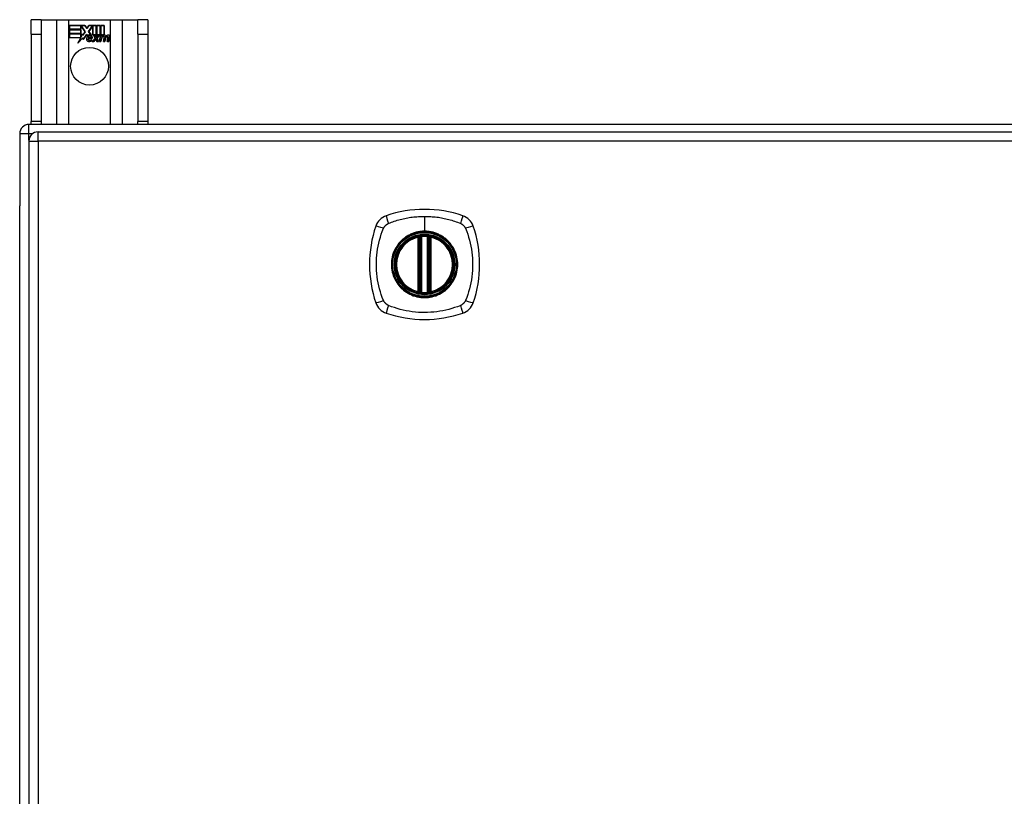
# Model space of a CAD drawing. Header units: inches. Extents: x 27 to 746, y 82 to 342.
# Tile 12 of 30: x 238 to 249, y 214 to 222. Entities that reach past the tile are written whole.
import ezdxf

# ---------------------------------------------------------------- set-up
doc = ezdxf.new("R2010")
doc.units = ezdxf.units.IN
doc.header["$MEASUREMENT"] = 0
doc.layers.add('Visible Edges(ANSI)', color=7, linetype='Continuous', lineweight=25)
doc.layers.add('Visible Tangent Edges(ANSI)', color=7, linetype='Continuous', lineweight=25)

msp = doc.modelspace()

# ---------------------------------------------------------------- linework, layer by layer
at = {"layer": 'Visible Edges(ANSI)'}
for p, q in [((238.63, 222.24), (238.525, 222.24)), ((238.525, 222.084), (238.525, 222.24)), ((238.63, 222.24), (238.63, 222.084)), ((238.63, 222.24), (238.794, 222.24)), ((238.794, 222.24), (238.929, 222.24)), ((238.929, 222.24), (239.371, 222.24)), ((239.371, 222.24), (239.506, 222.24)), ((239.506, 222.24), (239.67, 222.24)), ((239.67, 222.084), (239.67, 222.24)), ((239.775, 222.24), (239.67, 222.24)), ((239.775, 222.24), (239.775, 222.084)), ((238.934, 222.178), (239.101, 222.178)), ((238.934, 222.138), (238.934, 222.178)), ((239.057, 222.138), (238.934, 222.138)), ((238.934, 222.093), (238.934, 222.133)), ((238.934, 222.133), (239.057, 222.133)), ((238.935, 222.178), (238.935, 222.139)), ((239.101, 222.178), (238.935, 222.178)), ((238.935, 222.139), (239.056, 222.139)), ((238.935, 222.132), (238.935, 222.094)), ((239.056, 222.132), (238.935, 222.132)), ((239.056, 222.139), (239.056, 222.173)), ((239.056, 222.173), (239.061, 222.173)), ((239.056, 222.094), (239.056, 222.132)), ((239.057, 222.173), (239.057, 222.138)), ((239.06, 222.173), (239.057, 222.173)), ((239.057, 222.133), (239.057, 222.093)), ((239.103, 222.11), (239.06, 222.173)), ((239.061, 222.173), (239.104, 222.11)), ((239.104, 222.11), (239.078, 222.073)), ((239.079, 222.075), (239.103, 222.11)), ((239.123, 222.144), (239.101, 222.178)), ((239.101, 222.178), (239.123, 222.146)), ((239.141, 222.178), (239.123, 222.144)), ((239.123, 222.146), (239.14, 222.178)), ((239.14, 222.178), (239.224, 222.178)), ((239.14, 222.115), (239.183, 222.173)), ((239.165, 222.079), (239.14, 222.115)), ((239.223, 222.178), (239.141, 222.178)), ((239.184, 222.173), (239.141, 222.115)), ((239.141, 222.115), (239.167, 222.078)), ((239.183, 222.173), (239.187, 222.173)), ((239.187, 222.173), (239.184, 222.173)), ((239.187, 222.173), (239.187, 222.078)), ((239.187, 222.077), (239.187, 222.173)), ((239.223, 222.059), (239.223, 222.178)), ((239.224, 222.178), (239.224, 222.055)), ((239.229, 222.064), (239.229, 222.178)), ((239.229, 222.178), (239.266, 222.178)), ((239.23, 222.178), (239.23, 222.067)), ((239.266, 222.178), (239.23, 222.178)), ((239.266, 222.078), (239.266, 222.178)), ((239.266, 222.178), (239.266, 222.077)), ((239.272, 222.178), (239.272, 222.078)), ((239.308, 222.178), (239.272, 222.178)), ((239.272, 222.077), (239.272, 222.178)), ((239.272, 222.178), (239.309, 222.178)), ((239.308, 222.08), (239.308, 222.178)), ((239.309, 222.178), (239.309, 222.079)), ((238.525, 222.084), (238.525, 221.146)), ((238.63, 222.084), (238.63, 221.146)), ((239.057, 222.093), (238.934, 222.093)), ((238.934, 222.087), (239.057, 222.087)), ((238.934, 222.047), (238.934, 222.087)), ((239.055, 222.047), (238.934, 222.047)), ((238.935, 222.094), (239.056, 222.094)), ((239.056, 222.086), (238.935, 222.086)), ((238.935, 222.086), (238.935, 222.048)), ((238.935, 222.048), (239.056, 222.048)), ((239.024, 221.987), (239.055, 222.047)), ((239.079, 222.045), (239.024, 221.987)), ((239.056, 222.048), (239.027, 221.992)), ((239.027, 221.992), (239.079, 222.047)), ((239.056, 222.052), (239.056, 222.086)), ((239.058, 222.052), (239.056, 222.052)), ((239.057, 222.087), (239.057, 222.053)), ((239.057, 222.053), (239.058, 222.053)), ((239.058, 222.053), (239.076, 222.088)), ((239.076, 222.086), (239.058, 222.052)), ((239.076, 222.088), (239.079, 222.075)), ((239.078, 222.073), (239.076, 222.086)), ((239.079, 222.047), (239.082, 222.029)), ((239.081, 222.027), (239.079, 222.045)), ((239.121, 222.082), (239.081, 222.027)), ((239.082, 222.029), (239.121, 222.084)), ((239.121, 222.084), (239.129, 222.069)), ((239.129, 222.068), (239.121, 222.082)), ((239.133, 222.036), (239.179, 222.036)), ((239.179, 222.035), (239.134, 222.035)), ((239.166, 222.046), (239.135, 222.046)), ((239.136, 222.046), (239.166, 222.046)), ((239.17, 222.009), (239.17, 222.019)), ((239.171, 222.02), (239.171, 222.009)), ((239.178, 222.005), (239.209, 222.04)), ((239.198, 222.005), (239.178, 222.005)), ((239.21, 222.04), (239.18, 222.006)), ((239.18, 222.006), (239.198, 222.006)), ((239.187, 222.078), (239.215, 222.078)), ((239.215, 222.077), (239.187, 222.077)), ((239.209, 222.04), (239.191, 222.074)), ((239.191, 222.074), (239.212, 222.074)), ((239.193, 222.073), (239.21, 222.04)), ((239.211, 222.073), (239.193, 222.073)), ((239.198, 222.006), (239.215, 222.031)), ((239.215, 222.03), (239.198, 222.005)), ((239.221, 222.05), (239.211, 222.073)), ((239.212, 222.074), (239.221, 222.051)), ((239.215, 222.078), (239.223, 222.059)), ((239.224, 222.055), (239.215, 222.077)), ((239.215, 222.031), (239.219, 222.031)), ((239.218, 222.03), (239.215, 222.03)), ((239.227, 222.005), (239.218, 222.03)), ((239.219, 222.031), (239.228, 222.006)), ((239.221, 222.051), (239.224, 222.051)), ((239.224, 222.05), (239.221, 222.05)), ((239.224, 222.051), (239.241, 222.074)), ((239.241, 222.073), (239.224, 222.05)), ((239.248, 222.005), (239.227, 222.005)), ((239.228, 222.006), (239.246, 222.006)), ((239.239, 222.077), (239.229, 222.064)), ((239.23, 222.067), (239.238, 222.078)), ((239.23, 222.041), (239.259, 222.073)), ((239.246, 222.006), (239.23, 222.041)), ((239.261, 222.074), (239.231, 222.04)), ((239.231, 222.04), (239.248, 222.005)), ((239.238, 222.078), (239.266, 222.078)), ((239.266, 222.077), (239.239, 222.077)), ((239.241, 222.074), (239.261, 222.074)), ((239.259, 222.073), (239.241, 222.073)), ((239.256, 222.005), (239.268, 222.074)), ((239.273, 222.005), (239.256, 222.005)), ((239.269, 222.073), (239.257, 222.006)), ((239.257, 222.006), (239.272, 222.006)), ((239.268, 222.074), (239.283, 222.074)), ((239.282, 222.073), (239.269, 222.073)), ((239.272, 222.078), (239.288, 222.078)), ((239.287, 222.077), (239.272, 222.077)), ((239.272, 222.006), (239.277, 222.034)), ((239.278, 222.034), (239.273, 222.005)), ((239.283, 222.074), (239.281, 222.062)), ((239.281, 222.061), (239.282, 222.073)), ((239.281, 222.062), (239.285, 222.062)), ((239.286, 222.061), (239.281, 222.061)), ((239.286, 222.07), (239.287, 222.077)), ((239.288, 222.078), (239.287, 222.071)), ((239.299, 222.005), (239.306, 222.049)), ((239.315, 222.005), (239.299, 222.005)), ((239.307, 222.048), (239.3, 222.006)), ((239.3, 222.006), (239.315, 222.006)), ((239.315, 222.006), (239.319, 222.034)), ((239.32, 222.034), (239.315, 222.005)), ((239.341, 222.005), (239.348, 222.049)), ((239.357, 222.005), (239.341, 222.005)), ((239.349, 222.048), (239.342, 222.006)), ((239.342, 222.006), (239.357, 222.006)), ((239.357, 222.006), (239.365, 222.048)), ((239.365, 222.048), (239.357, 222.005)), ((239.67, 222.084), (239.67, 221.146)), ((239.775, 222.084), (239.775, 221.146)), ((238.525, 221.115), (238.525, 221.146)), ((238.63, 221.146), (238.63, 221.115)), ((239.67, 221.115), (239.67, 221.146)), ((239.775, 221.146), (239.775, 221.115)), ((310.301, 221.115), (238.499, 221.115)), ((238.4, 221.016), (238.4, 220.241)), ((238.498, 220.936), (238.498, 191.216)), ((238.597, 221.035), (310.202, 221.035)), ((238.4, 191.989), (238.4, 220.241)), ((242.689, 219.318), (242.689, 219.904)), ((242.709, 219.314), (242.709, 219.908)), ((242.788, 219.908), (242.788, 219.314)), ((242.808, 219.904), (242.808, 219.318))]:
    msp.add_line(p, q, dxfattribs=at)
at = {"layer": 'Visible Edges(ANSI)', "flags": 128}
for points in [[(242.72, 219.923), (242.718, 219.922), (242.717, 219.922), (242.715, 219.922), (242.713, 219.922), (242.712, 219.922), (242.71, 219.922), (242.709, 219.921), (242.708, 219.921), (242.706, 219.921), (242.705, 219.921), (242.704, 219.921), (242.703, 219.92), (242.701, 219.92), (242.7, 219.92), (242.699, 219.92), (242.699, 219.92), (242.698, 219.92), (242.697, 219.92), (242.697, 219.92), (242.696, 219.919), (242.696, 219.919), (242.696, 219.919), (242.695, 219.919), (242.695, 219.919)], [(242.802, 219.919), (242.802, 219.919), (242.801, 219.919), (242.801, 219.919), (242.801, 219.919), (242.8, 219.92), (242.8, 219.92), (242.799, 219.92), (242.798, 219.92), (242.798, 219.92), (242.797, 219.92), (242.796, 219.92), (242.794, 219.92), (242.793, 219.921), (242.792, 219.921), (242.791, 219.921), (242.789, 219.921), (242.788, 219.921), (242.786, 219.922), (242.785, 219.922), (242.783, 219.922), (242.782, 219.922), (242.78, 219.922), (242.779, 219.922), (242.777, 219.923)], [(242.695, 219.302), (242.695, 219.302), (242.696, 219.302), (242.696, 219.302), (242.696, 219.302), (242.697, 219.302), (242.697, 219.302), (242.698, 219.302), (242.699, 219.302), (242.699, 219.302), (242.7, 219.302), (242.701, 219.301), (242.703, 219.301), (242.704, 219.301), (242.705, 219.301), (242.706, 219.301), (242.708, 219.301), (242.709, 219.3), (242.71, 219.3), (242.712, 219.3), (242.713, 219.3), (242.715, 219.3), (242.717, 219.3), (242.718, 219.299), (242.72, 219.299)], [(242.777, 219.299), (242.779, 219.299), (242.78, 219.3), (242.782, 219.3), (242.783, 219.3), (242.785, 219.3), (242.786, 219.3), (242.788, 219.3), (242.789, 219.301), (242.791, 219.301), (242.792, 219.301), (242.793, 219.301), (242.794, 219.301), (242.796, 219.301), (242.797, 219.302), (242.798, 219.302), (242.798, 219.302), (242.799, 219.302), (242.8, 219.302), (242.8, 219.302), (242.801, 219.302), (242.801, 219.302), (242.801, 219.302), (242.802, 219.302), (242.802, 219.302)]]:
    msp.add_lwpolyline(points, dxfattribs=at)
at = {"layer": 'Visible Edges(ANSI)'}
for centre, radius in [((239.15, 221.74), 0.203), ((242.748, 219.611), 0.32), ((242.748, 219.611), 0.315)]:
    msp.add_circle(centre, radius, dxfattribs=at)
for centre, radius, start, end in [((239.166, 222.029), 0.0498, 134.1684, 176.5646), ((239.141, 222.031), 0.0247, 176.5646, 261.5605), ((239.166, 222.029), 0.049, 134.1684, 176.5646), ((239.141, 222.031), 0.0239, 176.5646, 261.5605), ((239.157, 222.038), 0.042, 79.6582, 131.9139), ((239.157, 222.038), 0.0412, 77.079, 133.1785), ((239.157, 222.038), 0.0374, 80.4085, 134.1684), ((239.157, 222.038), 0.0366, 80.3604, 134.1684), ((239.145, 222.032), 0.0127, 160.9907, 244.6784), ((239.145, 222.032), 0.012, 163.5261, 244.6784), ((239.156, 222.044), 0.0217, 109.3797, 175.226), ((239.156, 222.044), 0.021, 109.3797, 172.9975), ((239.149, 222.081), 0.0759, 261.5605, 287.3343), ((239.149, 222.081), 0.0751, 261.5605, 286.9141), ((239.156, 222.055), 0.0384, 244.6784, 292.5609), ((239.156, 222.055), 0.0391, 244.6784, 290.9242), ((239.154, 222.051), 0.0144, 51.1652, 109.3797), ((239.154, 222.051), 0.0137, 51.1652, 109.3797), ((239.155, 222.052), 0.0127, 329.421, 51.1652), ((239.155, 222.052), 0.0119, 331.4547, 51.1652), ((239.162, 222.056), 0.019, 23.8445, 85.0802), ((239.162, 222.056), 0.0183, 23.8445, 85.1757), ((239.147, 222.049), 0.0353, 336.1555, 23.8445), ((239.147, 222.049), 0.0345, 336.9643, 23.8445), ((239.335, 222.023), 0.0589, 147.5992, 170), ((239.335, 222.023), 0.0581, 147.5992, 170), ((239.31, 222.045), 0.03, 89.4776, 147.4114), ((239.299, 222.046), 0.0165, 96.03, 147.5992), ((239.308, 222.049), 0.03, 88.7952, 136.5849), ((239.31, 222.045), 0.0293, 89.4776, 148.2123), ((239.299, 222.046), 0.0157, 96.03, 147.5992), ((239.308, 222.049), 0.0307, 90.2222, 132.7339), ((239.298, 222.054), 0.00825, 23.5571, 96.03), ((239.298, 222.054), 0.0075, 23.5571, 96.03), ((239.291, 222.051), 0.0154, 350, 23.5571), ((239.291, 222.051), 0.0161, 350, 23.5571), ((239.311, 222.063), 0.0119, 16.9928, 89.4776), ((239.311, 222.063), 0.0127, 16.9928, 89.4776), ((239.377, 222.024), 0.0589, 148.5524, 170.8204), ((239.377, 222.024), 0.0581, 148.5584, 170.8257), ((239.288, 222.056), 0.0353, 357.7769, 16.9928), ((239.352, 222.045), 0.0299, 89.6788, 160.8136), ((239.288, 222.056), 0.036, 3.6169, 16.9928), ((239.352, 222.045), 0.0307, 89.6788, 153.9508), ((239.341, 222.046), 0.0165, 96.1027, 147.6301), ((239.341, 222.046), 0.0157, 96.1027, 147.6083), ((239.34, 222.054), 0.00825, 23.5487, 96.1027), ((239.34, 222.054), 0.0075, 23.5487, 96.1027), ((239.333, 222.051), 0.0154, 349.9922, 23.5487), ((239.333, 222.051), 0.0161, 350.0076, 23.5487), ((239.352, 222.062), 0.0124, 18.4748, 89.6788), ((239.352, 222.062), 0.0131, 18.4748, 89.6788), ((239.33, 222.055), 0.036, 349, 18.4748), ((239.33, 222.055), 0.0353, 349, 18.4748), ((238.499, 221.016), 0.099, 90, 180), ((238.597, 220.936), 0.099, 90, 180), ((242.748, 218.922), 1.28, 71.2278, 108.7722), ((242.394, 219.966), 0.177, 108.7722, 161.2278), ((243.103, 219.966), 0.177, 18.7722, 71.2278), ((243.437, 219.611), 1.28, 161.2278, 198.7722), ((242.06, 219.611), 1.28, 341.2278, 18.7722), ((242.748, 219.611), 0.313, 103.6344, 256.3656), ((242.748, 219.611), 0.313, 99.784, 103.6344), ((242.677, 219.904), 0.0118, 0, 103.6344), ((242.697, 219.908), 0.0118, 0, 99.784), ((242.748, 219.611), 0.313, 84.7499, 95.2501), ((242.8, 219.908), 0.0118, 80.216, 180), ((242.748, 219.611), 0.313, 76.3656, 80.216), ((242.819, 219.904), 0.0118, 76.3656, 180), ((242.748, 219.611), 0.313, 283.6344, 76.3656), ((242.677, 219.318), 0.0118, 256.3656, 0), ((242.748, 219.611), 0.313, 256.3656, 260.216), ((242.697, 219.314), 0.0118, 260.216, 0), ((242.748, 219.611), 0.313, 264.7499, 275.2501), ((242.8, 219.314), 0.0118, 180, 279.784), ((242.748, 219.611), 0.313, 279.784, 283.6344), ((242.819, 219.318), 0.0118, 180, 283.6344), ((242.394, 219.256), 0.177, 198.7722, 251.2278), ((243.103, 219.256), 0.177, 288.7722, 341.2278), ((242.748, 220.3), 1.28, 251.2278, 288.7722)]:
    msp.add_arc(centre, radius, start, end, dxfattribs=at)
at = {"layer": 'Visible Tangent Edges(ANSI)'}
for p, q in [((238.794, 222.24), (238.794, 221.115)), ((238.929, 221.115), (238.929, 222.24)), ((239.371, 222.24), (239.371, 221.115)), ((239.506, 221.115), (239.506, 222.24)), ((238.525, 222.084), (238.63, 222.084)), ((239.67, 222.084), (239.775, 222.084)), ((238.63, 221.146), (238.525, 221.146)), ((239.775, 221.146), (239.67, 221.146)), ((238.499, 221.016), (238.499, 221.115)), ((238.4, 221.016), (238.499, 221.016)), ((238.498, 220.936), (238.597, 220.936)), ((238.499, 221.016), (238.54, 221.016)), ((238.499, 220.946), (238.499, 221.016)), ((238.597, 220.936), (238.597, 221.035)), ((310.202, 220.936), (238.597, 220.936)), ((238.597, 220.936), (238.597, 191.216)), ((242.748, 220.127), (242.748, 219.968)), ((242.677, 219.904), (242.675, 219.915)), ((242.677, 219.904), (242.689, 219.904)), ((242.677, 219.904), (242.677, 219.318)), ((242.689, 219.904), (242.699, 219.904)), ((242.695, 219.919), (242.696, 219.913)), ((242.699, 219.908), (242.709, 219.908)), ((242.699, 219.318), (242.699, 219.904)), ((242.721, 219.911), (242.72, 219.923)), ((242.721, 219.311), (242.721, 219.911)), ((242.748, 219.963), (242.748, 219.968)), ((242.776, 219.911), (242.777, 219.923)), ((242.776, 219.911), (242.776, 219.311)), ((242.788, 219.908), (242.798, 219.908)), ((242.798, 219.904), (242.808, 219.904)), ((242.798, 219.904), (242.798, 219.318)), ((242.801, 219.913), (242.802, 219.919)), ((242.808, 219.904), (242.819, 219.904)), ((242.822, 219.915), (242.819, 219.904)), ((242.819, 219.318), (242.819, 219.904)), ((242.675, 219.307), (242.677, 219.318)), ((242.689, 219.318), (242.677, 219.318)), ((242.699, 219.318), (242.689, 219.318)), ((242.696, 219.308), (242.695, 219.302)), ((242.709, 219.314), (242.699, 219.314)), ((242.72, 219.299), (242.721, 219.311)), ((242.777, 219.299), (242.776, 219.311)), ((242.798, 219.314), (242.788, 219.314)), ((242.808, 219.318), (242.798, 219.318)), ((242.802, 219.302), (242.801, 219.308)), ((242.819, 219.318), (242.808, 219.318)), ((242.819, 219.318), (242.822, 219.307))]:
    msp.add_line(p, q, dxfattribs=at)
at = {"layer": 'Visible Tangent Edges(ANSI)', "flags": 128}
for points in [[(242.36, 220.051), (242.378, 220.059), (242.393, 220.065), (242.409, 220.07), (242.424, 220.075), (242.44, 220.08), (242.456, 220.085), (242.472, 220.089), (242.488, 220.093), (242.504, 220.098), (242.52, 220.101), (242.536, 220.105), (242.552, 220.108), (242.568, 220.111), (242.584, 220.114), (242.601, 220.117), (242.617, 220.119), (242.633, 220.121), (242.65, 220.123), (242.666, 220.124), (242.682, 220.125), (242.699, 220.126), (242.715, 220.127), (242.732, 220.127), (242.748, 220.127)], [(242.748, 220.127), (242.765, 220.127), (242.782, 220.127), (242.798, 220.126), (242.815, 220.125), (242.831, 220.124), (242.847, 220.123), (242.864, 220.121), (242.88, 220.119), (242.897, 220.117), (242.913, 220.114), (242.929, 220.111), (242.945, 220.108), (242.961, 220.105), (242.977, 220.101), (242.993, 220.098), (243.009, 220.093), (243.025, 220.089), (243.041, 220.085), (243.057, 220.08), (243.072, 220.075), (243.088, 220.07), (243.104, 220.065), (243.119, 220.059), (243.137, 220.051)], [(242.309, 219.222), (242.295, 219.256), (242.284, 219.287), (242.275, 219.318), (242.266, 219.35), (242.258, 219.382), (242.251, 219.414), (242.245, 219.446), (242.241, 219.479), (242.237, 219.512), (242.234, 219.545), (242.232, 219.578), (242.232, 219.611), (242.232, 219.644), (242.234, 219.677), (242.237, 219.71), (242.241, 219.742), (242.245, 219.775), (242.251, 219.807), (242.258, 219.84), (242.266, 219.872), (242.275, 219.903), (242.284, 219.935), (242.295, 219.966), (242.309, 219.999)], [(242.309, 219.999), (242.309, 220.001), (242.31, 220.002), (242.311, 220.004), (242.311, 220.005), (242.312, 220.006), (242.313, 220.008), (242.314, 220.009), (242.314, 220.01), (242.315, 220.012), (242.316, 220.013), (242.317, 220.014), (242.318, 220.015), (242.319, 220.017), (242.32, 220.018), (242.321, 220.019), (242.322, 220.02), (242.323, 220.022), (242.323, 220.023), (242.324, 220.024), (242.326, 220.025), (242.327, 220.026), (242.328, 220.027), (242.329, 220.029), (242.33, 220.03)], [(242.33, 220.03), (242.331, 220.031), (242.332, 220.032), (242.333, 220.033), (242.334, 220.034), (242.335, 220.035), (242.337, 220.036), (242.338, 220.037), (242.339, 220.038), (242.34, 220.039), (242.341, 220.04), (242.343, 220.041), (242.344, 220.042), (242.345, 220.042), (242.346, 220.043), (242.348, 220.044), (242.349, 220.045), (242.35, 220.046), (242.352, 220.047), (242.353, 220.047), (242.354, 220.048), (242.356, 220.049), (242.357, 220.049), (242.359, 220.05), (242.36, 220.051)], [(243.137, 220.051), (243.14, 220.049), (243.143, 220.048), (243.145, 220.047), (243.148, 220.045), (243.151, 220.043), (243.153, 220.042), (243.156, 220.04), (243.158, 220.038), (243.16, 220.036), (243.163, 220.034), (243.165, 220.032), (243.167, 220.03), (243.169, 220.027), (243.171, 220.025), (243.173, 220.023), (243.175, 220.02), (243.177, 220.018), (243.179, 220.016), (243.181, 220.013), (243.183, 220.01), (243.184, 220.008), (243.186, 220.005), (243.187, 220.002), (243.188, 219.999)], [(243.188, 219.999), (243.202, 219.966), (243.213, 219.935), (243.222, 219.903), (243.231, 219.872), (243.239, 219.84), (243.246, 219.807), (243.252, 219.775), (243.256, 219.742), (243.26, 219.71), (243.263, 219.677), (243.265, 219.644), (243.265, 219.611), (243.265, 219.578), (243.263, 219.545), (243.26, 219.512), (243.256, 219.479), (243.252, 219.446), (243.246, 219.414), (243.239, 219.382), (243.231, 219.35), (243.222, 219.318), (243.213, 219.287), (243.202, 219.256), (243.188, 219.222)], [(242.748, 219.963), (242.84, 219.951), (242.925, 219.916), (242.998, 219.86), (243.054, 219.787), (243.089, 219.702), (243.101, 219.61), (243.089, 219.519), (243.053, 219.434), (242.997, 219.361), (242.925, 219.306), (242.839, 219.271), (242.748, 219.259), (242.657, 219.271), (242.572, 219.306), (242.499, 219.362), (242.443, 219.435), (242.408, 219.52), (242.396, 219.611), (242.408, 219.702), (242.444, 219.787), (242.499, 219.86), (242.572, 219.916), (242.657, 219.951), (242.748, 219.963)], [(242.521, 219.886), (242.519, 219.884), (242.517, 219.882), (242.515, 219.88), (242.512, 219.878), (242.51, 219.876), (242.508, 219.875), (242.506, 219.873), (242.504, 219.871), (242.502, 219.869), (242.5, 219.867), (242.498, 219.865), (242.496, 219.863), (242.494, 219.861), (242.492, 219.859), (242.49, 219.857), (242.489, 219.855), (242.487, 219.853), (242.485, 219.851), (242.483, 219.849), (242.481, 219.847), (242.479, 219.845), (242.477, 219.843), (242.476, 219.841), (242.474, 219.838)], [(242.748, 219.968), (242.738, 219.968), (242.728, 219.967), (242.718, 219.966), (242.707, 219.965), (242.697, 219.964), (242.687, 219.962), (242.677, 219.96), (242.667, 219.958), (242.657, 219.956), (242.647, 219.953), (242.637, 219.95), (242.627, 219.947), (242.618, 219.943), (242.608, 219.939), (242.599, 219.935), (242.59, 219.93), (242.581, 219.926), (242.572, 219.921), (242.563, 219.915), (242.554, 219.91), (242.545, 219.904), (242.537, 219.898), (242.529, 219.892), (242.521, 219.886)], [(242.696, 219.913), (242.696, 219.914), (242.695, 219.914), (242.694, 219.914), (242.693, 219.915), (242.692, 219.915), (242.692, 219.915), (242.691, 219.916), (242.69, 219.916), (242.689, 219.916), (242.688, 219.916), (242.687, 219.916), (242.686, 219.916), (242.685, 219.916), (242.684, 219.916), (242.683, 219.916), (242.682, 219.916), (242.681, 219.916), (242.68, 219.916), (242.679, 219.916), (242.678, 219.916), (242.678, 219.916), (242.677, 219.915), (242.676, 219.915), (242.675, 219.915)], [(242.699, 219.908), (242.699, 219.908), (242.699, 219.908), (242.699, 219.908), (242.699, 219.909), (242.699, 219.909), (242.699, 219.909), (242.699, 219.91), (242.698, 219.91), (242.698, 219.91), (242.698, 219.91), (242.698, 219.911), (242.698, 219.911), (242.698, 219.911), (242.698, 219.911), (242.698, 219.911), (242.698, 219.912), (242.697, 219.912), (242.697, 219.912), (242.697, 219.912), (242.697, 219.913), (242.697, 219.913), (242.697, 219.913), (242.696, 219.913), (242.696, 219.913)], [(242.699, 219.904), (242.699, 219.904), (242.699, 219.904), (242.699, 219.904), (242.699, 219.904), (242.699, 219.904), (242.699, 219.905), (242.699, 219.905), (242.699, 219.905), (242.699, 219.905), (242.699, 219.905), (242.699, 219.905), (242.699, 219.906), (242.699, 219.906), (242.699, 219.906), (242.699, 219.906), (242.699, 219.906), (242.699, 219.907), (242.699, 219.907), (242.699, 219.907), (242.699, 219.907), (242.699, 219.907), (242.699, 219.907), (242.699, 219.908), (242.699, 219.908)], [(242.709, 219.908), (242.709, 219.908), (242.709, 219.908), (242.709, 219.908), (242.71, 219.908), (242.71, 219.908), (242.71, 219.908), (242.71, 219.908), (242.711, 219.908), (242.711, 219.908), (242.712, 219.908), (242.712, 219.909), (242.713, 219.909), (242.713, 219.909), (242.714, 219.909), (242.714, 219.909), (242.715, 219.909), (242.716, 219.91), (242.716, 219.91), (242.717, 219.91), (242.718, 219.91), (242.719, 219.91), (242.719, 219.911), (242.72, 219.911), (242.721, 219.911)], [(242.976, 219.886), (242.968, 219.892), (242.96, 219.898), (242.951, 219.904), (242.943, 219.91), (242.934, 219.915), (242.925, 219.921), (242.916, 219.926), (242.907, 219.93), (242.898, 219.935), (242.889, 219.939), (242.879, 219.943), (242.869, 219.947), (242.86, 219.95), (242.85, 219.953), (242.84, 219.956), (242.83, 219.958), (242.82, 219.961), (242.81, 219.962), (242.8, 219.964), (242.789, 219.965), (242.779, 219.966), (242.769, 219.967), (242.759, 219.968), (242.748, 219.968)], [(242.776, 219.911), (242.777, 219.911), (242.778, 219.911), (242.778, 219.91), (242.779, 219.91), (242.78, 219.91), (242.781, 219.91), (242.781, 219.91), (242.782, 219.909), (242.783, 219.909), (242.783, 219.909), (242.784, 219.909), (242.784, 219.909), (242.785, 219.909), (242.785, 219.908), (242.786, 219.908), (242.786, 219.908), (242.787, 219.908), (242.787, 219.908), (242.787, 219.908), (242.787, 219.908), (242.788, 219.908), (242.788, 219.908), (242.788, 219.908), (242.788, 219.908)], [(242.801, 219.913), (242.8, 219.913), (242.8, 219.913), (242.8, 219.913), (242.8, 219.913), (242.8, 219.912), (242.8, 219.912), (242.8, 219.912), (242.799, 219.912), (242.799, 219.911), (242.799, 219.911), (242.799, 219.911), (242.799, 219.911), (242.799, 219.911), (242.799, 219.91), (242.799, 219.91), (242.799, 219.91), (242.798, 219.91), (242.798, 219.909), (242.798, 219.909), (242.798, 219.909), (242.798, 219.908), (242.798, 219.908), (242.798, 219.908), (242.798, 219.908)], [(242.798, 219.908), (242.798, 219.908), (242.798, 219.907), (242.798, 219.907), (242.798, 219.907), (242.798, 219.907), (242.798, 219.907), (242.798, 219.907), (242.798, 219.906), (242.798, 219.906), (242.798, 219.906), (242.798, 219.906), (242.798, 219.906), (242.798, 219.905), (242.798, 219.905), (242.798, 219.905), (242.798, 219.905), (242.798, 219.905), (242.798, 219.905), (242.798, 219.904), (242.798, 219.904), (242.798, 219.904), (242.798, 219.904), (242.798, 219.904), (242.798, 219.904)], [(242.822, 219.915), (242.821, 219.915), (242.82, 219.915), (242.819, 219.916), (242.819, 219.916), (242.818, 219.916), (242.817, 219.916), (242.816, 219.916), (242.815, 219.916), (242.814, 219.916), (242.813, 219.916), (242.812, 219.916), (242.811, 219.916), (242.81, 219.916), (242.809, 219.916), (242.808, 219.916), (242.807, 219.916), (242.806, 219.916), (242.805, 219.915), (242.805, 219.915), (242.804, 219.915), (242.803, 219.914), (242.802, 219.914), (242.801, 219.914), (242.801, 219.913)], [(243.023, 219.838), (243.021, 219.841), (243.02, 219.843), (243.018, 219.845), (243.016, 219.847), (243.014, 219.849), (243.012, 219.851), (243.01, 219.853), (243.008, 219.855), (243.007, 219.857), (243.005, 219.859), (243.003, 219.861), (243.001, 219.863), (242.999, 219.865), (242.997, 219.867), (242.995, 219.869), (242.993, 219.871), (242.991, 219.873), (242.989, 219.875), (242.987, 219.876), (242.985, 219.878), (242.982, 219.88), (242.98, 219.882), (242.978, 219.884), (242.976, 219.886)], [(242.474, 219.838), (242.461, 219.822), (242.45, 219.805), (242.439, 219.788), (242.429, 219.77), (242.42, 219.751), (242.413, 219.732), (242.406, 219.712), (242.401, 219.693), (242.397, 219.672), (242.394, 219.652), (242.392, 219.631), (242.392, 219.611), (242.392, 219.59), (242.394, 219.57), (242.397, 219.549), (242.401, 219.529), (242.407, 219.509), (242.413, 219.49), (242.421, 219.47), (242.429, 219.452), (242.439, 219.434), (242.45, 219.416), (242.461, 219.399), (242.474, 219.383)], [(243.023, 219.383), (243.036, 219.399), (243.047, 219.416), (243.058, 219.434), (243.068, 219.452), (243.077, 219.471), (243.084, 219.49), (243.091, 219.509), (243.096, 219.529), (243.1, 219.549), (243.103, 219.57), (243.105, 219.59), (243.105, 219.611), (243.105, 219.631), (243.103, 219.652), (243.1, 219.672), (243.096, 219.693), (243.091, 219.712), (243.084, 219.732), (243.077, 219.751), (243.068, 219.77), (243.058, 219.788), (243.047, 219.806), (243.036, 219.822), (243.023, 219.838)], [(242.474, 219.383), (242.476, 219.381), (242.477, 219.379), (242.479, 219.377), (242.481, 219.375), (242.483, 219.373), (242.485, 219.371), (242.487, 219.369), (242.489, 219.367), (242.49, 219.365), (242.492, 219.363), (242.494, 219.361), (242.496, 219.359), (242.498, 219.357), (242.5, 219.355), (242.502, 219.353), (242.504, 219.351), (242.506, 219.349), (242.508, 219.347), (242.51, 219.345), (242.512, 219.344), (242.515, 219.342), (242.517, 219.34), (242.519, 219.338), (242.521, 219.336)], [(242.976, 219.336), (242.978, 219.338), (242.98, 219.34), (242.982, 219.342), (242.984, 219.344), (242.987, 219.345), (242.989, 219.347), (242.991, 219.349), (242.993, 219.351), (242.995, 219.353), (242.997, 219.355), (242.999, 219.357), (243.001, 219.359), (243.003, 219.361), (243.005, 219.363), (243.006, 219.365), (243.008, 219.367), (243.01, 219.369), (243.012, 219.371), (243.014, 219.373), (243.016, 219.375), (243.018, 219.377), (243.02, 219.379), (243.021, 219.381), (243.023, 219.383)], [(242.521, 219.336), (242.537, 219.324), (242.554, 219.312), (242.571, 219.301), (242.59, 219.291), (242.608, 219.283), (242.628, 219.275), (242.647, 219.269), (242.667, 219.263), (242.687, 219.259), (242.707, 219.256), (242.728, 219.255), (242.749, 219.254), (242.769, 219.255), (242.79, 219.256), (242.81, 219.259), (242.83, 219.264), (242.85, 219.269), (242.87, 219.275), (242.889, 219.283), (242.908, 219.292), (242.926, 219.301), (242.943, 219.312), (242.96, 219.324), (242.976, 219.336)], [(242.675, 219.307), (242.676, 219.307), (242.677, 219.306), (242.678, 219.306), (242.678, 219.306), (242.679, 219.306), (242.68, 219.306), (242.681, 219.306), (242.682, 219.306), (242.683, 219.306), (242.684, 219.306), (242.685, 219.306), (242.686, 219.306), (242.687, 219.306), (242.688, 219.306), (242.689, 219.306), (242.69, 219.306), (242.691, 219.306), (242.692, 219.306), (242.692, 219.307), (242.693, 219.307), (242.694, 219.307), (242.695, 219.308), (242.696, 219.308), (242.696, 219.308)], [(242.696, 219.308), (242.696, 219.309), (242.697, 219.309), (242.697, 219.309), (242.697, 219.309), (242.697, 219.309), (242.697, 219.31), (242.697, 219.31), (242.698, 219.31), (242.698, 219.31), (242.698, 219.311), (242.698, 219.311), (242.698, 219.311), (242.698, 219.311), (242.698, 219.311), (242.698, 219.312), (242.698, 219.312), (242.699, 219.312), (242.699, 219.313), (242.699, 219.313), (242.699, 219.313), (242.699, 219.313), (242.699, 219.314), (242.699, 219.314), (242.699, 219.314)], [(242.699, 219.314), (242.699, 219.314), (242.699, 219.314), (242.699, 219.315), (242.699, 219.315), (242.699, 219.315), (242.699, 219.315), (242.699, 219.315), (242.699, 219.315), (242.699, 219.316), (242.699, 219.316), (242.699, 219.316), (242.699, 219.316), (242.699, 219.316), (242.699, 219.316), (242.699, 219.317), (242.699, 219.317), (242.699, 219.317), (242.699, 219.317), (242.699, 219.317), (242.699, 219.318), (242.699, 219.318), (242.699, 219.318), (242.699, 219.318), (242.699, 219.318)], [(242.721, 219.311), (242.72, 219.311), (242.719, 219.311), (242.719, 219.311), (242.718, 219.312), (242.717, 219.312), (242.716, 219.312), (242.716, 219.312), (242.715, 219.312), (242.714, 219.312), (242.714, 219.313), (242.713, 219.313), (242.713, 219.313), (242.712, 219.313), (242.712, 219.313), (242.711, 219.313), (242.711, 219.314), (242.71, 219.314), (242.71, 219.314), (242.71, 219.314), (242.71, 219.314), (242.709, 219.314), (242.709, 219.314), (242.709, 219.314), (242.709, 219.314)], [(242.788, 219.314), (242.788, 219.314), (242.788, 219.314), (242.788, 219.314), (242.787, 219.314), (242.787, 219.314), (242.787, 219.314), (242.787, 219.314), (242.786, 219.314), (242.786, 219.313), (242.785, 219.313), (242.785, 219.313), (242.784, 219.313), (242.784, 219.313), (242.783, 219.313), (242.783, 219.312), (242.782, 219.312), (242.781, 219.312), (242.781, 219.312), (242.78, 219.312), (242.779, 219.312), (242.778, 219.311), (242.778, 219.311), (242.777, 219.311), (242.776, 219.311)], [(242.798, 219.318), (242.798, 219.318), (242.798, 219.318), (242.798, 219.318), (242.798, 219.318), (242.798, 219.317), (242.798, 219.317), (242.798, 219.317), (242.798, 219.317), (242.798, 219.317), (242.798, 219.316), (242.798, 219.316), (242.798, 219.316), (242.798, 219.316), (242.798, 219.316), (242.798, 219.316), (242.798, 219.315), (242.798, 219.315), (242.798, 219.315), (242.798, 219.315), (242.798, 219.315), (242.798, 219.315), (242.798, 219.314), (242.798, 219.314), (242.798, 219.314)], [(242.798, 219.314), (242.798, 219.314), (242.798, 219.314), (242.798, 219.313), (242.798, 219.313), (242.798, 219.313), (242.798, 219.313), (242.798, 219.312), (242.799, 219.312), (242.799, 219.312), (242.799, 219.311), (242.799, 219.311), (242.799, 219.311), (242.799, 219.311), (242.799, 219.311), (242.799, 219.31), (242.799, 219.31), (242.8, 219.31), (242.8, 219.31), (242.8, 219.309), (242.8, 219.309), (242.8, 219.309), (242.8, 219.309), (242.8, 219.309), (242.801, 219.308)], [(242.801, 219.308), (242.801, 219.308), (242.802, 219.308), (242.803, 219.307), (242.804, 219.307), (242.805, 219.307), (242.805, 219.306), (242.806, 219.306), (242.807, 219.306), (242.808, 219.306), (242.809, 219.306), (242.81, 219.306), (242.811, 219.306), (242.812, 219.306), (242.813, 219.306), (242.814, 219.306), (242.815, 219.306), (242.816, 219.306), (242.817, 219.306), (242.818, 219.306), (242.819, 219.306), (242.819, 219.306), (242.82, 219.306), (242.821, 219.307), (242.822, 219.307)], [(242.36, 219.171), (242.357, 219.172), (242.354, 219.174), (242.352, 219.175), (242.349, 219.177), (242.346, 219.179), (242.344, 219.18), (242.341, 219.182), (242.339, 219.184), (242.337, 219.186), (242.334, 219.188), (242.332, 219.19), (242.33, 219.192), (242.328, 219.194), (242.326, 219.197), (242.323, 219.199), (242.322, 219.201), (242.32, 219.204), (242.318, 219.206), (242.316, 219.209), (242.314, 219.211), (242.313, 219.214), (242.311, 219.217), (242.31, 219.22), (242.309, 219.222)], [(243.137, 219.171), (243.104, 219.157), (243.072, 219.147), (243.041, 219.137), (243.009, 219.128), (242.978, 219.121), (242.945, 219.114), (242.913, 219.108), (242.88, 219.103), (242.848, 219.099), (242.815, 219.097), (242.782, 219.095), (242.749, 219.094), (242.716, 219.095), (242.683, 219.096), (242.65, 219.099), (242.617, 219.103), (242.584, 219.108), (242.552, 219.114), (242.52, 219.12), (242.488, 219.128), (242.456, 219.137), (242.425, 219.147), (242.393, 219.157), (242.36, 219.171)], [(243.188, 219.222), (243.187, 219.22), (243.186, 219.217), (243.184, 219.214), (243.183, 219.211), (243.181, 219.209), (243.179, 219.206), (243.177, 219.204), (243.175, 219.201), (243.174, 219.199), (243.172, 219.197), (243.169, 219.194), (243.167, 219.192), (243.165, 219.19), (243.163, 219.188), (243.16, 219.186), (243.158, 219.184), (243.156, 219.182), (243.153, 219.18), (243.151, 219.179), (243.148, 219.177), (243.145, 219.175), (243.143, 219.174), (243.14, 219.172), (243.137, 219.171)]]:
    msp.add_lwpolyline(points, dxfattribs=at)
at = {"layer": 'Visible Tangent Edges(ANSI)'}
for radius in [0.346, 0.342, 0.325, 0.324]:
    msp.add_circle((242.748, 219.611), radius, dxfattribs=at)
for start, end in [(103.6344, 256.3656), (84.7499, 95.2501), (283.6344, 76.3656), (264.7499, 275.2501)]:
    msp.add_arc((242.748, 219.611), 0.301, start, end, dxfattribs=at)
for centre, major_axis, ratio, start_param, end_param in [((242.374, 220.023), (-0.037, 0.112), 0.042597, 0.170073, 1.307344), ((243.123, 220.023), (0.037, 0.112), 0.042597, 4.975842, 6.113112), ((242.336, 219.985), (-0.112, 0.037), 0.042597, 4.975842, 6.113112), ((243.161, 219.985), (0.112, 0.037), 0.042597, 0.170073, 1.307344), ((242.695, 219.919), (-0.00893, -0.00773), 0.431674, 0, 1.315955), ((242.701, 219.908), (-0.0116, -0.0021), 0.025638, 4.856604, 6.283185), ((242.796, 219.908), (0.0116, -0.0021), 0.025638, 0, 1.426581), ((242.802, 219.919), (0.00893, -0.00773), 0.431674, 4.96723, 6.283185), ((242.695, 219.303), (-0.00893, 0.00773), 0.431674, 4.96723, 6.283185), ((242.701, 219.314), (-0.0116, 0.0021), 0.025638, 0, 1.426581), ((242.796, 219.314), (0.0116, 0.0021), 0.025638, 4.856604, 6.283185), ((242.802, 219.303), (0.00893, 0.00773), 0.431674, 0, 1.315955), ((242.336, 219.237), (-0.112, -0.037), 0.042597, 0.170073, 1.307344), ((242.374, 219.199), (-0.037, -0.112), 0.042597, 4.975842, 6.113112), ((243.123, 219.199), (0.037, -0.112), 0.042597, 0.170073, 1.307344), ((243.161, 219.237), (0.112, -0.037), 0.042597, 4.975842, 6.113112)]:
    msp.add_ellipse(centre, major_axis=major_axis, ratio=ratio, start_param=start_param, end_param=end_param, dxfattribs=at)

doc.saveas('drawing.dxf')
